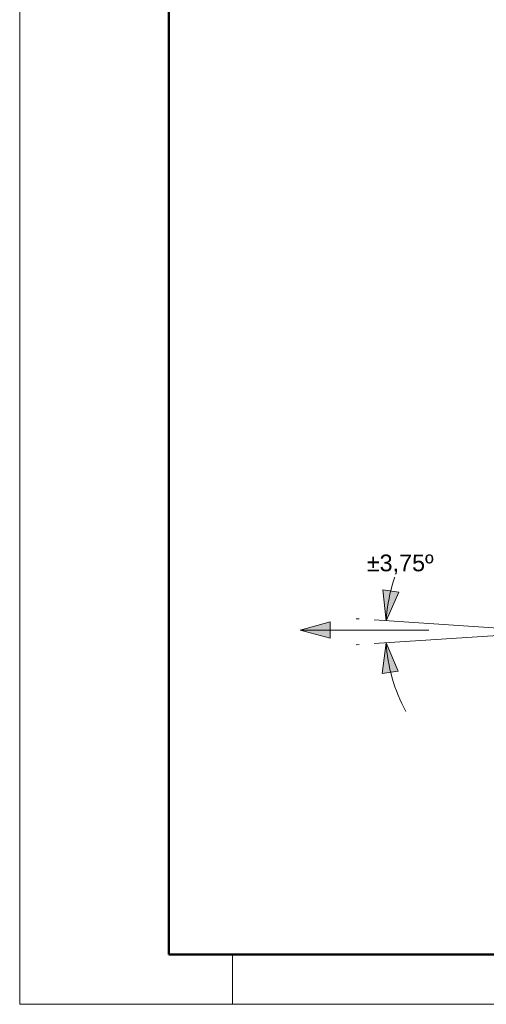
# Model space of a CAD drawing. Header units: millimetres. Extents: x 451 to 766, y 63 to 285.
# Tile 1 of 37: x 451 to 501, y 63 to 167. Entities that reach past the tile are written whole.
import ezdxf

# ---------------------------------------------------------------- set-up
doc = ezdxf.new("R2010")
doc.units = ezdxf.units.MM
doc.header["$LTSCALE"] = 5.08
doc.header["$PDMODE"] = 1
doc.header["$PDSIZE"] = -2
doc.layers.get('0').update_dxf_attribs({"lineweight": 18})
for name, color, linetype, lineweight in [('_proj. cienkie', 7, 'Continuous', 13), ('None', 7, 'Continuous', 18), ('opis', 7, 'Continuous', 13)]:
    doc.layers.add(name, color=color, linetype=linetype, lineweight=lineweight)
doc.styles.add('Arial', font='arial.ttf')
doc.dimstyles.new('ASME', dxfattribs={"dimtxt": 2.272868, "dimasz": 3.175, "dimexe": 3.175, "dimexo": 1.5875, "dimgap": 0, "dimtad": 0, "dimtih": 1, "dimtoh": 1, "dimdec": 0, "dimzin": 3, "dimtxsty": 'Arial', "dimblk": 'VW_FILLEDARROW', "dimcen": 0, "dimazin": 0, "dimtfac": 1, "dimtdec": 0, "dimtix": 1, "dimtofl": 0, "dimtmove": 0, "dimatfit": 0, "dimldrblk": 'VW_FILLEDARROW', "dimfxl": 1, "dimfrac": 2, "dimtolj": 1, "dimtzin": 3, "dimarcsym": 0})

# ---------------------------------------------------------------- blocks, each defined once
blk = doc.blocks.new('*D149')
at = {"layer": 'None', "lineweight": 0}
for points in [[(-327.4, 83.3), (-354.1, 23.2), (-361, 88.6)], [(-362.1, -88.5), (-354.1, -23.2), (-328.4, -83.7)]]:
    blk.add_hatch(color=0, dxfattribs=at).paths.add_polyline_path(points)
at = {"layer": 'Defpoints', "color": 0, "lineweight": 0}
for p in [(-379.5, 24.9), (0, 0), (-379.5, -24.9)]:
    blk.add_point(p, dxfattribs=at)
at = {"layer": 'None', "color": 0, "lineweight": -2}
for p, q in [((-411.2, 26.9), (-417.5, 27.4)), ((-411.2, -26.9), (-417.5, -27.4))]:
    blk.add_line(p, q, dxfattribs=at)
at = {"layer": 'None', "color": 0, "lineweight": 5}
for points in [[(-327.4, 83.3), (-354.1, 23.2), (-361, 88.6)], [(-362.1, -88.5), (-354.1, -23.2), (-328.4, -83.7)]]:
    blk.add_lwpolyline(points, close=True, dxfattribs=at)
at = {"layer": 'None', "color": 0, "lineweight": -2}
for start, end in [(151.6433, 176.25), (183.75, 208.3567)]:
    blk.add_arc((0, 0), 354.9, start, end, dxfattribs=at)
at = {"color": 0, "lineweight": -2}
blk.add_wipeout([(-394.9, 115.4), (-253.6, 115.4), (-253.6, 172.6), (-394.9, 172.6)], dxfattribs=at).dxf.layer = 'None'
at = {"layer": 'None', "color": 0, "insert": (-394.9, 163), "char_height": 35.36, "attachment_point": 1, "line_spacing_factor": 0.967741, "style": 'Arial'}
blk.add_mtext('±3,75º', dxfattribs=at)
blk = doc.blocks.new('VW_FILLEDARROW')
at = {"linetype": 'ByBlock', "lineweight": 0}
blk.add_hatch(color=0, dxfattribs=at).paths.add_polyline_path([(-1, 0.27), (0, 0), (-1, -0.27)])
at = {"layer": 'None', "color": 0, "lineweight": 5}
blk.add_lwpolyline([(-1, 0.27), (0, 0), (-1, -0.27)], close=True, dxfattribs=at)
blk = doc.blocks.new('±3.75¼ Ablauf')
at = {"layer": 'None', "color": 7, "lineweight": 18}
for q in [(-379.5, 24.9), (-379.5, -24.9)]:
    blk.add_line((-0.3, 0), q, dxfattribs=at)
dim = blk.add_angular_dim_3p(base=(-354.9, 0), center=(0, 0), p1=(-379.5, -24.9), p2=(-379.5, 24.9), text='±3,75º ', dimstyle='ASME', override={"dimtxt": 35.355728, "dimgap": 7.9375, "dimpost": '<>', "dimtxsty": 'Arial', "dimblk": 'VW_FILLEDARROW', "dimadec": 1}, dxfattribs=at)
dim.commit()
dim.dimension.update_dxf_attribs({"geometry": '*D149', "text_midpoint": (-324.3, 144.2), "dimtype": 165})

msp = doc.modelspace()

# ---------------------------------------------------------------- hatches: boundary and pattern name
at = {"layer": 'None', "lineweight": 0}
msp.add_hatch(color=7, dxfattribs=at).paths.add_polyline_path([(484.183, 101.35), (481.008, 102.2), (484.183, 103.051)])

# ---------------------------------------------------------------- linework, layer by layer
at = {"layer": 'None', "color": 7, "lineweight": 18}
msp.add_line((494.608, 102.2), (481.008, 102.2), dxfattribs=at)
at = {"layer": 'None', "color": 7, "lineweight": 5}
msp.add_lwpolyline([(484.183, 101.35), (481.008, 102.2), (484.183, 103.051)], close=True, dxfattribs=at)
at = {"layer": 'opis'}
for p, q in [((451.352, 67.915), (451.352, 62.665)), ((473.852, 67.915), (473.852, 62.665))]:
    msp.add_line(p, q, dxfattribs=at)

# ---------------------------------------------------------------- next in the draw order: block references
at = {"layer": 'None', "color": 7, "xscale": 0.05, "yscale": 0.05, "zscale": 0.05}
msp.add_blockref('±3.75¼ Ablauf', (507.783, 102.023), dxfattribs=at)

# ---------------------------------------------------------------- next in the draw order: linework, layer by layer
at = {"layer": '_proj. cienkie', "lineweight": 50}
msp.add_lwpolyline([(467.102, 67.915), (761.102, 67.915), (761.102, 280.165), (467.102, 280.165)], close=True, dxfattribs=at)
at = {"layer": 'opis'}
msp.add_lwpolyline([(451.352, 62.665), (766.352, 62.665), (766.352, 285.415), (451.352, 285.415)], close=True, dxfattribs=at)

doc.saveas('drawing.dxf')
